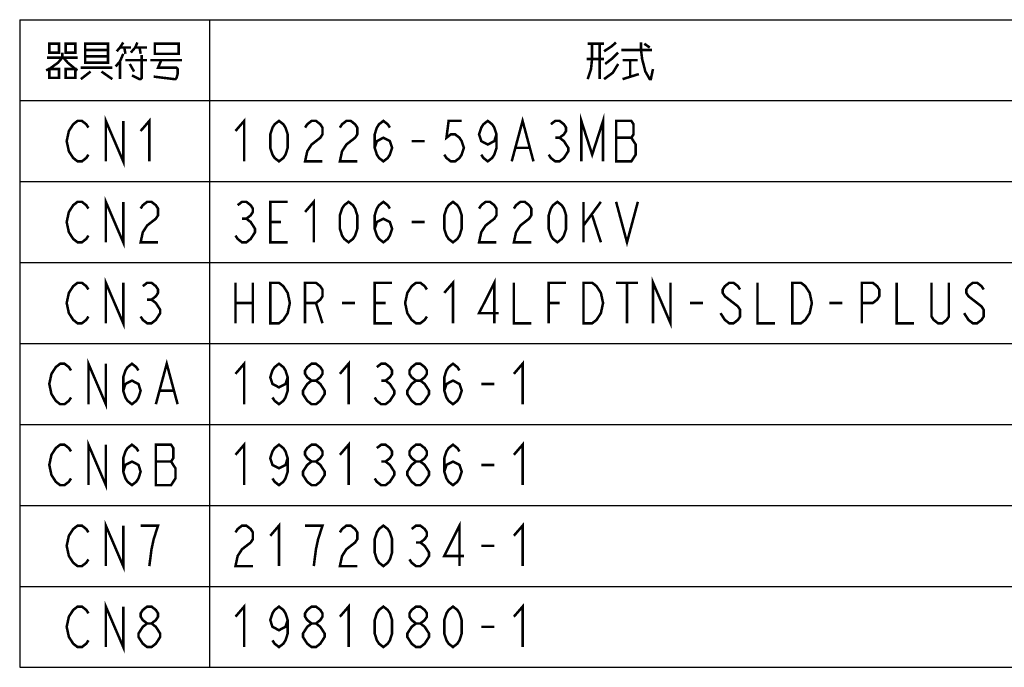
# Model space of a CAD drawing. Extents: x 63 to 816, y 33 to 569.
# Tile 2 of 24: x 225 to 381, y 99 to 202. Entities that reach past the tile are written whole.
import ezdxf

# ---------------------------------------------------------------- set-up
doc = ezdxf.new("R2010")
doc.units = 0
doc.header["$LTSCALE"] = 46.2
doc.layers.get('0').update_dxf_attribs({"linetype": 'CONTINUOUS'})
doc.layers.add('ALL_NOTE', color=7, linetype='CONTINUOUS')

msp = doc.modelspace()

# ---------------------------------------------------------------- linework, layer by layer
at = {"color": 2, "linetype": 'CONTINUOUS'}
for p, q in [((225.008, 201.751), (531.008, 201.751)), ((225.008, 201.751), (225.008, 99.351)), ((255.008, 201.751), (255.008, 99.351)), ((225.008, 188.951), (531.008, 188.951)), ((225.008, 176.151), (531.008, 176.151)), ((225.008, 163.351), (531.008, 163.351)), ((225.008, 150.551), (531.008, 150.551)), ((225.008, 137.751), (531.008, 137.751)), ((225.008, 124.951), (531.008, 124.951)), ((225.008, 112.151), (531.008, 112.151)), ((225.008, 99.351), (531.008, 99.351))]:
    msp.add_line(p, q, dxfattribs=at)
at = {"color": 2, "linetype": 'CONTINUOUS', "const_width": 0.4}
for points in [[(235.88, 140.951), (235.88, 147.351), (238.632, 140.951), (238.632, 147.351)], [(246.544, 140.951), (248.264, 147.351), (249.984, 140.951)], [(233.128, 142.017), (232.784, 141.484), (232.096, 140.951), (231.408, 140.951), (230.72, 141.484), (230.376, 142.017), (230.032, 142.551), (229.688, 144.151), (230.032, 145.751), (230.376, 146.284), (230.72, 146.817), (231.408, 147.351), (232.096, 147.351), (232.784, 146.817), (233.128, 146.284)], [(241.384, 143.084), (241.728, 144.151), (242.76, 144.684), (243.792, 144.151), (244.136, 143.084), (243.792, 142.017), (243.448, 141.484), (242.76, 140.951), (242.072, 141.484), (241.728, 142.017), (241.384, 143.084), (241.384, 145.217), (241.728, 146.284), (242.072, 146.817), (242.76, 147.351), (243.448, 146.817), (243.792, 146.284)], [(259.136, 145.751), (260.512, 147.351), (260.512, 140.951)], [(267.392, 145.217), (267.048, 144.151), (266.016, 143.617), (264.984, 144.151), (264.64, 145.217), (264.984, 146.284), (265.328, 146.817), (266.016, 147.351), (266.704, 146.817), (267.048, 146.284), (267.392, 145.217), (267.392, 143.084), (267.048, 142.017), (266.704, 141.484), (266.016, 140.951), (265.328, 141.484), (264.984, 142.017)], [(271.176, 144.684), (270.488, 145.217), (270.144, 145.751), (270.144, 146.284), (270.488, 146.817), (271.176, 147.351), (271.864, 147.351), (272.552, 146.817), (272.896, 146.284), (272.896, 145.751), (272.552, 145.217), (271.864, 144.684)], [(275.648, 145.751), (277.024, 147.351), (277.024, 140.951)], [(281.496, 146.817), (282.184, 147.351), (282.872, 147.351), (283.56, 146.817), (283.904, 146.284), (283.904, 145.751), (283.56, 145.217), (282.872, 144.684), (283.56, 144.151), (283.904, 143.617), (284.248, 143.084), (284.248, 142.551), (283.904, 142.017), (283.56, 141.484), (282.872, 140.951), (282.184, 140.951), (281.496, 141.484), (281.152, 142.017)], [(287.688, 144.684), (287, 145.217), (286.656, 145.751), (286.656, 146.284), (287, 146.817), (287.688, 147.351), (288.376, 147.351), (289.064, 146.817), (289.408, 146.284), (289.408, 145.751), (289.064, 145.217), (288.376, 144.684)], [(292.16, 143.084), (292.504, 144.151), (293.536, 144.684), (294.568, 144.151), (294.912, 143.084), (294.568, 142.017), (294.224, 141.484), (293.536, 140.951), (292.848, 141.484), (292.504, 142.017), (292.16, 143.084), (292.16, 145.217), (292.504, 146.284), (292.848, 146.817), (293.536, 147.351), (294.224, 146.817), (294.568, 146.284)], [(303.168, 145.751), (304.544, 147.351), (304.544, 140.951)], [(271.176, 140.951), (270.488, 141.484), (270.144, 142.017), (269.8, 142.551), (269.8, 143.084), (270.144, 143.617), (270.488, 144.151), (271.176, 144.684), (271.864, 144.684), (272.552, 144.151), (272.896, 143.617), (273.24, 143.084), (273.24, 142.551), (272.896, 142.017), (272.552, 141.484), (271.864, 140.951), (271.176, 140.951)], [(282.184, 144.684), (282.872, 144.684)], [(287.688, 140.951), (287, 141.484), (286.656, 142.017), (286.312, 142.551), (286.312, 143.084), (286.656, 143.617), (287, 144.151), (287.688, 144.684), (288.376, 144.684), (289.064, 144.151), (289.408, 143.617), (289.752, 143.084), (289.752, 142.551), (289.408, 142.017), (289.064, 141.484), (288.376, 140.951), (287.688, 140.951)], [(247.232, 143.084), (249.296, 143.084)], [(298.008, 144.151), (300.072, 144.151)], [(235.88, 128.151), (235.88, 134.551), (238.632, 128.151), (238.632, 134.551)], [(233.128, 129.217), (232.784, 128.684), (232.096, 128.151), (231.408, 128.151), (230.72, 128.684), (230.376, 129.217), (230.032, 129.751), (229.688, 131.351), (230.032, 132.951), (230.376, 133.484), (230.72, 134.017), (231.408, 134.551), (232.096, 134.551), (232.784, 134.017), (233.128, 133.484)], [(241.384, 130.284), (241.728, 131.351), (242.76, 131.884), (243.792, 131.351), (244.136, 130.284), (243.792, 129.217), (243.448, 128.684), (242.76, 128.151), (242.072, 128.684), (241.728, 129.217), (241.384, 130.284), (241.384, 132.417), (241.728, 133.484), (242.072, 134.017), (242.76, 134.551), (243.448, 134.017), (243.792, 133.484)], [(246.544, 134.551), (246.544, 128.151), (248.952, 128.151), (249.296, 128.684), (249.64, 129.217), (249.64, 130.817), (249.296, 131.351), (248.952, 131.884), (249.296, 132.417), (249.296, 134.017), (248.952, 134.551), (246.544, 134.551)], [(259.136, 132.951), (260.512, 134.551), (260.512, 128.151)], [(267.392, 132.417), (267.048, 131.351), (266.016, 130.817), (264.984, 131.351), (264.64, 132.417), (264.984, 133.484), (265.328, 134.017), (266.016, 134.551), (266.704, 134.017), (267.048, 133.484), (267.392, 132.417), (267.392, 130.284), (267.048, 129.217), (266.704, 128.684), (266.016, 128.151), (265.328, 128.684), (264.984, 129.217)], [(271.176, 131.884), (270.488, 132.417), (270.144, 132.951), (270.144, 133.484), (270.488, 134.017), (271.176, 134.551), (271.864, 134.551), (272.552, 134.017), (272.896, 133.484), (272.896, 132.951), (272.552, 132.417), (271.864, 131.884)], [(275.648, 132.951), (277.024, 134.551), (277.024, 128.151)], [(281.496, 134.017), (282.184, 134.551), (282.872, 134.551), (283.56, 134.017), (283.904, 133.484), (283.904, 132.951), (283.56, 132.417), (282.872, 131.884), (283.56, 131.351), (283.904, 130.817), (284.248, 130.284), (284.248, 129.751), (283.904, 129.217), (283.56, 128.684), (282.872, 128.151), (282.184, 128.151), (281.496, 128.684), (281.152, 129.217)], [(287.688, 131.884), (287, 132.417), (286.656, 132.951), (286.656, 133.484), (287, 134.017), (287.688, 134.551), (288.376, 134.551), (289.064, 134.017), (289.408, 133.484), (289.408, 132.951), (289.064, 132.417), (288.376, 131.884)], [(292.16, 130.284), (292.504, 131.351), (293.536, 131.884), (294.568, 131.351), (294.912, 130.284), (294.568, 129.217), (294.224, 128.684), (293.536, 128.151), (292.848, 128.684), (292.504, 129.217), (292.16, 130.284), (292.16, 132.417), (292.504, 133.484), (292.848, 134.017), (293.536, 134.551), (294.224, 134.017), (294.568, 133.484)], [(303.168, 132.951), (304.544, 134.551), (304.544, 128.151)], [(246.544, 131.884), (248.952, 131.884)], [(271.176, 128.151), (270.488, 128.684), (270.144, 129.217), (269.8, 129.751), (269.8, 130.284), (270.144, 130.817), (270.488, 131.351), (271.176, 131.884), (271.864, 131.884), (272.552, 131.351), (272.896, 130.817), (273.24, 130.284), (273.24, 129.751), (272.896, 129.217), (272.552, 128.684), (271.864, 128.151), (271.176, 128.151)], [(282.184, 131.884), (282.872, 131.884)], [(287.688, 128.151), (287, 128.684), (286.656, 129.217), (286.312, 129.751), (286.312, 130.284), (286.656, 130.817), (287, 131.351), (287.688, 131.884), (288.376, 131.884), (289.064, 131.351), (289.408, 130.817), (289.752, 130.284), (289.752, 129.751), (289.408, 129.217), (289.064, 128.684), (288.376, 128.151), (287.688, 128.151)], [(298.008, 131.351), (300.072, 131.351)]]:
    msp.add_lwpolyline(points, dxfattribs=at)
at = {"layer": 'ALL_NOTE', "color": 2, "linetype": 'CONTINUOUS', "const_width": 0.4}
for points in [[(229.688, 197.951), (229.688, 196.551), (231.236, 196.551), (231.236, 197.951), (229.688, 197.951)], [(232.268, 197.951), (232.268, 196.551), (233.816, 196.551), (233.816, 197.951), (232.268, 197.951)], [(235.364, 197.951), (235.364, 195.151), (235.364, 194.951), (238.976, 194.951), (238.976, 197.951), (235.364, 197.951)], [(241.384, 198.151), (240.868, 197.351), (240.352, 196.751)], [(242.588, 196.551), (243.276, 197.351), (243.62, 198.151)], [(246.372, 197.751), (246.372, 196.351), (250.156, 196.351), (250.156, 197.951), (246.372, 197.951), (246.372, 197.751)], [(314.848, 197.951), (317.428, 197.951)], [(315.536, 197.951), (315.536, 195.551), (315.364, 193.951), (314.848, 192.351)], [(316.74, 197.951), (316.74, 192.351)], [(317.428, 196.751), (318.632, 197.551), (319.32, 198.151)], [(323.276, 198.151), (323.276, 196.951), (323.448, 195.551), (323.964, 193.551), (324.652, 192.351), (324.824, 192.351)], [(323.792, 197.951), (324.652, 197.351)], [(231.752, 196.551), (231.752, 195.751), (231.064, 194.951), (229.688, 193.951), (229.172, 193.751)], [(235.364, 196.951), (238.976, 196.951)], [(241.384, 196.351), (240.868, 195.151), (240.18, 194.351)], [(240.868, 197.351), (242.588, 197.351)], [(241.556, 197.351), (241.728, 196.351)], [(244.308, 196.151), (244.308, 192.551), (244.136, 192.351), (243.964, 192.351), (242.76, 192.951)], [(243.276, 197.351), (245.168, 197.351)], [(243.964, 197.351), (244.136, 196.351)], [(319.664, 196.551), (318.632, 195.551), (317.6, 194.751)], [(320.18, 196.951), (324.824, 196.951), (324.996, 196.951)], [(229.344, 195.751), (234.16, 195.751)], [(231.924, 195.751), (232.612, 194.951), (233.816, 193.951), (234.16, 193.751)], [(238.976, 195.951), (235.364, 195.951)], [(240.868, 195.151), (240.868, 192.351)], [(241.728, 195.351), (245.168, 195.351)], [(242.416, 194.751), (243.104, 193.551)], [(245.684, 195.351), (250.672, 195.351)], [(247.404, 195.351), (246.888, 194.151), (249.812, 194.151), (249.984, 193.951), (249.984, 193.151), (249.812, 192.551), (249.64, 192.351), (249.468, 192.351), (246.2, 192.751)], [(317.428, 195.551), (314.676, 195.551)], [(319.664, 194.751), (318.804, 193.351), (317.428, 192.351)], [(320.352, 195.351), (322.76, 195.351)], [(321.556, 195.351), (321.556, 192.751)], [(229.688, 193.951), (229.688, 192.551), (231.236, 192.551), (231.236, 193.951), (229.688, 193.951)], [(232.268, 193.951), (232.268, 192.551), (233.816, 192.551), (233.816, 193.951), (232.268, 193.951)], [(234.676, 194.151), (239.664, 194.151)], [(236.224, 193.551), (234.676, 192.351)], [(237.944, 193.551), (239.664, 192.351)], [(320.352, 192.351), (322.932, 193.151)], [(324.652, 192.351), (324.824, 192.351), (325.168, 193.951)], [(313.832, 179.351), (313.832, 185.751), (315.552, 180.417), (317.272, 185.751), (317.272, 179.351)], [(235.88, 180.417), (235.536, 179.884), (234.848, 179.351), (234.16, 179.351), (233.472, 179.884), (233.128, 180.417), (232.784, 180.951), (232.44, 182.551), (232.784, 184.151), (233.128, 184.684), (233.472, 185.217), (234.16, 185.751), (234.848, 185.751), (235.536, 185.217), (235.88, 184.684)], [(238.632, 179.351), (238.632, 185.751), (241.384, 179.351), (241.384, 185.751)], [(244.136, 184.151), (245.512, 185.751), (245.512, 179.351)], [(259.136, 184.151), (260.512, 185.751), (260.512, 179.351)], [(266.016, 179.351), (265.328, 179.884), (264.984, 180.417), (264.64, 181.484), (264.64, 183.617), (264.984, 184.684), (265.328, 185.217), (266.016, 185.751), (266.704, 185.217), (267.048, 184.684), (267.392, 183.617), (267.392, 181.484), (267.048, 180.417), (266.704, 179.884), (266.016, 179.351)], [(270.144, 184.684), (270.488, 185.217), (271.176, 185.751), (271.864, 185.751), (272.552, 185.217), (272.896, 184.684), (272.896, 183.617), (272.552, 183.084), (271.864, 182.551), (271.176, 182.017), (270.488, 180.951), (270.144, 179.351), (272.896, 179.351)], [(275.648, 184.684), (275.992, 185.217), (276.68, 185.751), (277.368, 185.751), (278.056, 185.217), (278.4, 184.684), (278.4, 183.617), (278.056, 183.084), (277.368, 182.551), (276.68, 182.017), (275.992, 180.951), (275.648, 179.351), (278.4, 179.351)], [(281.152, 181.484), (281.496, 182.551), (282.528, 183.084), (283.56, 182.551), (283.904, 181.484), (283.56, 180.417), (283.216, 179.884), (282.528, 179.351), (281.84, 179.884), (281.496, 180.417), (281.152, 181.484), (281.152, 183.617), (281.496, 184.684), (281.84, 185.217), (282.528, 185.751), (283.216, 185.217), (283.56, 184.684)], [(294.912, 185.751), (292.848, 185.751), (292.504, 183.084), (293.192, 183.617), (293.88, 183.617), (294.568, 183.084), (294.912, 182.551), (295.256, 181.484), (294.912, 180.417), (294.568, 179.884), (293.88, 179.351), (293.192, 179.351), (292.504, 179.884), (292.16, 180.417)], [(300.416, 183.617), (300.072, 182.551), (299.04, 182.017), (298.008, 182.551), (297.664, 183.617), (298.008, 184.684), (298.352, 185.217), (299.04, 185.751), (299.728, 185.217), (300.072, 184.684), (300.416, 183.617), (300.416, 181.484), (300.072, 180.417), (299.728, 179.884), (299.04, 179.351), (298.352, 179.884), (298.008, 180.417)], [(302.824, 179.351), (304.544, 185.751), (306.264, 179.351)], [(309.016, 185.217), (309.704, 185.751), (310.392, 185.751), (311.08, 185.217), (311.424, 184.684), (311.424, 184.151), (311.08, 183.617), (310.392, 183.084), (311.08, 182.551), (311.424, 182.017), (311.768, 181.484), (311.768, 180.951), (311.424, 180.417), (311.08, 179.884), (310.392, 179.351), (309.704, 179.351), (309.016, 179.884), (308.672, 180.417)], [(319.336, 185.751), (319.336, 179.351), (321.744, 179.351), (322.088, 179.884), (322.432, 180.417), (322.432, 182.017), (322.088, 182.551), (321.744, 183.084), (322.088, 183.617), (322.088, 185.217), (321.744, 185.751), (319.336, 185.751)], [(287, 182.551), (289.064, 182.551)], [(309.704, 183.084), (310.392, 183.084)], [(319.336, 183.084), (321.744, 183.084)], [(303.512, 181.484), (305.576, 181.484)], [(235.88, 167.617), (235.536, 167.084), (234.848, 166.551), (234.16, 166.551), (233.472, 167.084), (233.128, 167.617), (232.784, 168.151), (232.44, 169.751), (232.784, 171.351), (233.128, 171.884), (233.472, 172.417), (234.16, 172.951), (234.848, 172.951), (235.536, 172.417), (235.88, 171.884)], [(238.632, 166.551), (238.632, 172.951), (241.384, 166.551), (241.384, 172.951)], [(244.136, 171.884), (244.48, 172.417), (245.168, 172.951), (245.856, 172.951), (246.544, 172.417), (246.888, 171.884), (246.888, 170.817), (246.544, 170.284), (245.856, 169.751), (245.168, 169.217), (244.48, 168.151), (244.136, 166.551), (246.888, 166.551)], [(259.48, 172.417), (260.168, 172.951), (260.856, 172.951), (261.544, 172.417), (261.888, 171.884), (261.888, 171.351), (261.544, 170.817), (260.856, 170.284), (261.544, 169.751), (261.888, 169.217), (262.232, 168.684), (262.232, 168.151), (261.888, 167.617), (261.544, 167.084), (260.856, 166.551), (260.168, 166.551), (259.48, 167.084), (259.136, 167.617)], [(267.392, 166.551), (264.64, 166.551), (264.64, 172.951), (267.392, 172.951)], [(270.144, 171.351), (271.52, 172.951), (271.52, 166.551)], [(277.024, 166.551), (276.336, 167.084), (275.992, 167.617), (275.648, 168.684), (275.648, 170.817), (275.992, 171.884), (276.336, 172.417), (277.024, 172.951), (277.712, 172.417), (278.056, 171.884), (278.4, 170.817), (278.4, 168.684), (278.056, 167.617), (277.712, 167.084), (277.024, 166.551)], [(281.152, 168.684), (281.496, 169.751), (282.528, 170.284), (283.56, 169.751), (283.904, 168.684), (283.56, 167.617), (283.216, 167.084), (282.528, 166.551), (281.84, 167.084), (281.496, 167.617), (281.152, 168.684), (281.152, 170.817), (281.496, 171.884), (281.84, 172.417), (282.528, 172.951), (283.216, 172.417), (283.56, 171.884)], [(293.536, 166.551), (292.848, 167.084), (292.504, 167.617), (292.16, 168.684), (292.16, 170.817), (292.504, 171.884), (292.848, 172.417), (293.536, 172.951), (294.224, 172.417), (294.568, 171.884), (294.912, 170.817), (294.912, 168.684), (294.568, 167.617), (294.224, 167.084), (293.536, 166.551)], [(297.664, 171.884), (298.008, 172.417), (298.696, 172.951), (299.384, 172.951), (300.072, 172.417), (300.416, 171.884), (300.416, 170.817), (300.072, 170.284), (299.384, 169.751), (298.696, 169.217), (298.008, 168.151), (297.664, 166.551), (300.416, 166.551)], [(303.168, 171.884), (303.512, 172.417), (304.2, 172.951), (304.888, 172.951), (305.576, 172.417), (305.92, 171.884), (305.92, 170.817), (305.576, 170.284), (304.888, 169.751), (304.2, 169.217), (303.512, 168.151), (303.168, 166.551), (305.92, 166.551)], [(310.048, 166.551), (309.36, 167.084), (309.016, 167.617), (308.672, 168.684), (308.672, 170.817), (309.016, 171.884), (309.36, 172.417), (310.048, 172.951), (310.736, 172.417), (311.08, 171.884), (311.424, 170.817), (311.424, 168.684), (311.08, 167.617), (310.736, 167.084), (310.048, 166.551)], [(314.176, 172.951), (314.176, 166.551)], [(314.176, 169.217), (316.928, 172.951)], [(319.336, 172.951), (321.056, 166.551), (322.776, 172.951)], [(260.168, 170.284), (260.856, 170.284)], [(264.64, 169.751), (266.36, 169.751)], [(287, 169.751), (289.064, 169.751)], [(315.552, 170.817), (316.928, 166.551)], [(238.632, 153.751), (238.632, 160.151), (241.384, 153.751), (241.384, 160.151)], [(292.16, 158.551), (293.536, 160.151), (293.536, 153.751)], [(300.072, 153.751), (300.072, 160.151), (297.664, 155.351), (300.76, 155.351)], [(325.184, 153.751), (325.184, 160.151), (327.936, 153.751), (327.936, 160.151)], [(235.88, 154.817), (235.536, 154.284), (234.848, 153.751), (234.16, 153.751), (233.472, 154.284), (233.128, 154.817), (232.784, 155.351), (232.44, 156.951), (232.784, 158.551), (233.128, 159.084), (233.472, 159.617), (234.16, 160.151), (234.848, 160.151), (235.536, 159.617), (235.88, 159.084)], [(244.48, 159.617), (245.168, 160.151), (245.856, 160.151), (246.544, 159.617), (246.888, 159.084), (246.888, 158.551), (246.544, 158.017), (245.856, 157.484), (246.544, 156.951), (246.888, 156.417), (247.232, 155.884), (247.232, 155.351), (246.888, 154.817), (246.544, 154.284), (245.856, 153.751), (245.168, 153.751), (244.48, 154.284), (244.136, 154.817)], [(259.136, 160.151), (259.136, 153.751)], [(261.888, 160.151), (261.888, 153.751)], [(264.64, 160.151), (266.016, 160.151), (266.704, 159.617), (267.048, 159.084), (267.392, 158.551), (267.736, 156.951), (267.392, 155.351), (267.048, 154.817), (266.704, 154.284), (266.016, 153.751), (264.64, 153.751), (264.64, 160.151)], [(270.144, 153.751), (270.144, 160.151), (271.864, 160.151), (272.552, 159.617), (272.896, 159.084), (272.896, 158.017), (272.552, 157.484), (271.864, 156.951), (270.144, 156.951)], [(283.904, 153.751), (281.152, 153.751), (281.152, 160.151), (283.904, 160.151)], [(289.408, 154.817), (289.064, 154.284), (288.376, 153.751), (287.688, 153.751), (287, 154.284), (286.656, 154.817), (286.312, 155.351), (285.968, 156.951), (286.312, 158.551), (286.656, 159.084), (287, 159.617), (287.688, 160.151), (288.376, 160.151), (289.064, 159.617), (289.408, 159.084)], [(303.168, 160.151), (303.168, 153.751), (305.92, 153.751)], [(308.672, 153.751), (308.672, 160.151), (311.424, 160.151)], [(314.176, 160.151), (315.552, 160.151), (316.24, 159.617), (316.584, 159.084), (316.928, 158.551), (317.272, 156.951), (316.928, 155.351), (316.584, 154.817), (316.24, 154.284), (315.552, 153.751), (314.176, 153.751), (314.176, 160.151)], [(319.336, 160.151), (322.776, 160.151)], [(321.056, 160.151), (321.056, 153.751)], [(338.944, 159.084), (338.6, 159.617), (337.912, 160.151), (337.224, 160.151), (336.536, 159.617), (336.192, 159.084), (336.192, 158.551), (336.536, 158.017), (337.224, 157.484), (337.912, 156.951), (338.6, 156.417), (338.944, 155.884), (338.944, 154.817), (338.6, 154.284), (337.912, 153.751), (337.224, 153.751), (336.536, 154.284), (336.192, 154.817), (335.848, 155.351)], [(341.696, 160.151), (341.696, 153.751), (344.448, 153.751)], [(347.2, 160.151), (348.576, 160.151), (349.264, 159.617), (349.608, 159.084), (349.952, 158.551), (350.296, 156.951), (349.952, 155.351), (349.608, 154.817), (349.264, 154.284), (348.576, 153.751), (347.2, 153.751), (347.2, 160.151)], [(358.208, 153.751), (358.208, 160.151), (359.928, 160.151), (360.616, 159.617), (360.96, 159.084), (360.96, 158.017), (360.616, 157.484), (359.928, 156.951), (358.208, 156.951)], [(363.712, 160.151), (363.712, 153.751), (366.464, 153.751)], [(371.968, 160.151), (371.968, 154.817), (371.624, 154.284), (370.936, 153.751), (370.248, 153.751), (369.56, 154.284), (369.216, 154.817), (369.216, 160.151)], [(377.472, 159.084), (377.128, 159.617), (376.44, 160.151), (375.752, 160.151), (375.064, 159.617), (374.72, 159.084), (374.72, 158.551), (375.064, 158.017), (375.752, 157.484), (376.44, 156.951), (377.128, 156.417), (377.472, 155.884), (377.472, 154.817), (377.128, 154.284), (376.44, 153.751), (375.752, 153.751), (375.064, 154.284), (374.72, 154.817), (374.376, 155.351)], [(245.168, 157.484), (245.856, 157.484)], [(259.136, 156.951), (261.888, 156.951)], [(271.864, 156.951), (272.896, 153.751)], [(275.992, 156.951), (278.056, 156.951)], [(281.152, 156.951), (282.872, 156.951)], [(308.672, 156.951), (310.392, 156.951)], [(331.032, 156.951), (333.096, 156.951)], [(353.048, 156.951), (355.112, 156.951)], [(235.88, 116.417), (235.536, 115.884), (234.848, 115.351), (234.16, 115.351), (233.472, 115.884), (233.128, 116.417), (232.784, 116.951), (232.44, 118.551), (232.784, 120.151), (233.128, 120.684), (233.472, 121.217), (234.16, 121.751), (234.848, 121.751), (235.536, 121.217), (235.88, 120.684)], [(238.632, 115.351), (238.632, 121.751), (241.384, 115.351), (241.384, 121.751)], [(245.512, 115.351), (245.856, 118.017), (246.2, 119.617), (246.544, 120.684), (246.888, 121.751), (244.136, 121.751)], [(259.136, 120.684), (259.48, 121.217), (260.168, 121.751), (260.856, 121.751), (261.544, 121.217), (261.888, 120.684), (261.888, 119.617), (261.544, 119.084), (260.856, 118.551), (260.168, 118.017), (259.48, 116.951), (259.136, 115.351), (261.888, 115.351)], [(264.64, 120.151), (266.016, 121.751), (266.016, 115.351)], [(271.52, 115.351), (271.864, 118.017), (272.208, 119.617), (272.552, 120.684), (272.896, 121.751), (270.144, 121.751)], [(275.648, 120.684), (275.992, 121.217), (276.68, 121.751), (277.368, 121.751), (278.056, 121.217), (278.4, 120.684), (278.4, 119.617), (278.056, 119.084), (277.368, 118.551), (276.68, 118.017), (275.992, 116.951), (275.648, 115.351), (278.4, 115.351)], [(282.528, 115.351), (281.84, 115.884), (281.496, 116.417), (281.152, 117.484), (281.152, 119.617), (281.496, 120.684), (281.84, 121.217), (282.528, 121.751), (283.216, 121.217), (283.56, 120.684), (283.904, 119.617), (283.904, 117.484), (283.56, 116.417), (283.216, 115.884), (282.528, 115.351)], [(287, 121.217), (287.688, 121.751), (288.376, 121.751), (289.064, 121.217), (289.408, 120.684), (289.408, 120.151), (289.064, 119.617), (288.376, 119.084), (289.064, 118.551), (289.408, 118.017), (289.752, 117.484), (289.752, 116.951), (289.408, 116.417), (289.064, 115.884), (288.376, 115.351), (287.688, 115.351), (287, 115.884), (286.656, 116.417)], [(294.568, 115.351), (294.568, 121.751), (292.16, 116.951), (295.256, 116.951)], [(303.168, 120.151), (304.544, 121.751), (304.544, 115.351)], [(287.688, 119.084), (288.376, 119.084)], [(298.008, 118.551), (300.072, 118.551)], [(235.88, 103.617), (235.536, 103.084), (234.848, 102.551), (234.16, 102.551), (233.472, 103.084), (233.128, 103.617), (232.784, 104.151), (232.44, 105.751), (232.784, 107.351), (233.128, 107.884), (233.472, 108.417), (234.16, 108.951), (234.848, 108.951), (235.536, 108.417), (235.88, 107.884)], [(238.632, 102.551), (238.632, 108.951), (241.384, 102.551), (241.384, 108.951)], [(245.168, 106.284), (244.48, 106.817), (244.136, 107.351), (244.136, 107.884), (244.48, 108.417), (245.168, 108.951), (245.856, 108.951), (246.544, 108.417), (246.888, 107.884), (246.888, 107.351), (246.544, 106.817), (245.856, 106.284)], [(259.136, 107.351), (260.512, 108.951), (260.512, 102.551)], [(267.392, 106.817), (267.048, 105.751), (266.016, 105.217), (264.984, 105.751), (264.64, 106.817), (264.984, 107.884), (265.328, 108.417), (266.016, 108.951), (266.704, 108.417), (267.048, 107.884), (267.392, 106.817), (267.392, 104.684), (267.048, 103.617), (266.704, 103.084), (266.016, 102.551), (265.328, 103.084), (264.984, 103.617)], [(271.176, 106.284), (270.488, 106.817), (270.144, 107.351), (270.144, 107.884), (270.488, 108.417), (271.176, 108.951), (271.864, 108.951), (272.552, 108.417), (272.896, 107.884), (272.896, 107.351), (272.552, 106.817), (271.864, 106.284)], [(275.648, 107.351), (277.024, 108.951), (277.024, 102.551)], [(282.528, 102.551), (281.84, 103.084), (281.496, 103.617), (281.152, 104.684), (281.152, 106.817), (281.496, 107.884), (281.84, 108.417), (282.528, 108.951), (283.216, 108.417), (283.56, 107.884), (283.904, 106.817), (283.904, 104.684), (283.56, 103.617), (283.216, 103.084), (282.528, 102.551)], [(287.688, 106.284), (287, 106.817), (286.656, 107.351), (286.656, 107.884), (287, 108.417), (287.688, 108.951), (288.376, 108.951), (289.064, 108.417), (289.408, 107.884), (289.408, 107.351), (289.064, 106.817), (288.376, 106.284)], [(293.536, 102.551), (292.848, 103.084), (292.504, 103.617), (292.16, 104.684), (292.16, 106.817), (292.504, 107.884), (292.848, 108.417), (293.536, 108.951), (294.224, 108.417), (294.568, 107.884), (294.912, 106.817), (294.912, 104.684), (294.568, 103.617), (294.224, 103.084), (293.536, 102.551)], [(303.168, 107.351), (304.544, 108.951), (304.544, 102.551)], [(245.168, 102.551), (244.48, 103.084), (244.136, 103.617), (243.792, 104.151), (243.792, 104.684), (244.136, 105.217), (244.48, 105.751), (245.168, 106.284), (245.856, 106.284), (246.544, 105.751), (246.888, 105.217), (247.232, 104.684), (247.232, 104.151), (246.888, 103.617), (246.544, 103.084), (245.856, 102.551), (245.168, 102.551)], [(271.176, 102.551), (270.488, 103.084), (270.144, 103.617), (269.8, 104.151), (269.8, 104.684), (270.144, 105.217), (270.488, 105.751), (271.176, 106.284), (271.864, 106.284), (272.552, 105.751), (272.896, 105.217), (273.24, 104.684), (273.24, 104.151), (272.896, 103.617), (272.552, 103.084), (271.864, 102.551), (271.176, 102.551)], [(287.688, 102.551), (287, 103.084), (286.656, 103.617), (286.312, 104.151), (286.312, 104.684), (286.656, 105.217), (287, 105.751), (287.688, 106.284), (288.376, 106.284), (289.064, 105.751), (289.408, 105.217), (289.752, 104.684), (289.752, 104.151), (289.408, 103.617), (289.064, 103.084), (288.376, 102.551), (287.688, 102.551)], [(298.008, 105.751), (300.072, 105.751)]]:
    msp.add_lwpolyline(points, dxfattribs=at)

doc.saveas('drawing.dxf')
